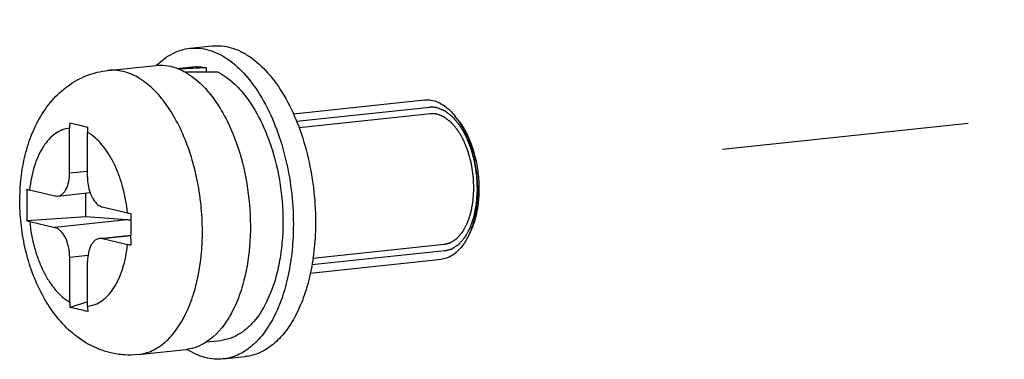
# Model space of a CAD drawing. Header units: millimetres. Extents: x 0 to 2731, y -3524 to -2222.
# Tile 186 of 221: x 1887.95 to 1906.38, y -2524.45 to -2518.09. Entities that reach past the tile are written whole.
import ezdxf

# ---------------------------------------------------------------- set-up
doc = ezdxf.new("R2010")
doc.units = ezdxf.units.MM
doc.header["$LTSCALE"] = 46.255
doc.linetypes.add('DASHED', pattern=[0.2, 0.1, -0.1])
doc.layers.add('00_COMPONENTS', color=7, linetype='CONTINUOUS')
doc.layers.add('50_ALL_DETAILS', color=7, linetype='CONTINUOUS')

msp = doc.modelspace()

# ---------------------------------------------------------------- linework, layer by layer
at = {"layer": '00_COMPONENTS', "color": 7}
for p, q in [((1891.133, -2518.623), (1891.548, -2518.579)), ((1889.596, -2519.037), (1890.494, -2518.942)), ((1890.899, -2519), (1891.17, -2518.971)), ((1891.439, -2518.988), (1891.439, -2519.069)), ((1893.069, -2519.85), (1895.523, -2519.589)), ((1896.154, -2519.968), (1896.099, -2519.898)), ((1888.88, -2520.957), (1888.879, -2520.119)), ((1888.883, -2520.019), (1889.048, -2520.058)), ((1889.048, -2520.058), (1889.217, -2520.097)), ((1889.214, -2521.035), (1889.213, -2520.198)), ((1888.131, -2521.275), (1888.603, -2521.385)), ((1888.655, -2521.389), (1889.262, -2521.324)), ((1889.182, -2521.776), (1889.182, -2521.333)), ((1889.492, -2521.594), (1889.964, -2521.704)), ((1889.182, -2521.776), (1888.08, -2521.854)), ((1889.949, -2521.835), (1889.182, -2521.776)), ((1888.132, -2521.867), (1888.603, -2521.978)), ((1889.44, -2522.183), (1890.023, -2522.121)), ((1896.378, -2522.068), (1896.338, -2522.149)), ((1889.493, -2522.186), (1889.964, -2522.297)), ((1888.883, -2523.374), (1888.882, -2522.537)), ((1889.216, -2523.452), (1889.215, -2522.615)), ((1893.386, -2522.833), (1895.84, -2522.572)), ((1889.216, -2523.37), (1888.887, -2523.474)), ((1891.443, -2524.121), (1891.714, -2524.092)), ((1890.162, -2524.357), (1891.06, -2524.262)), ((1891.751, -2524.44), (1892.167, -2524.396))]:
    msp.add_line(p, q, dxfattribs=at)
at = {"layer": '00_COMPONENTS', "color": 4}
for p, q in [((1895.622, -2519.729), (1893.13, -2519.994)), ((1895.634, -2519.849), (1893.175, -2520.111)), ((1888.88, -2520.957), (1889.214, -2520.921)), ((1889.949, -2521.835), (1888.603, -2521.978)), ((1889.493, -2522.186), (1890.023, -2522.13)), ((1895.894, -2522.294), (1893.436, -2522.556)), ((1889.223, -2522.5), (1888.882, -2522.537)), ((1895.907, -2522.414), (1893.416, -2522.679))]:
    msp.add_line(p, q, dxfattribs=at)
at = {"layer": '00_COMPONENTS', "color": 7}
for centre, radius, start, end in [((1890.579, -2519.743), 0.806, 94.6824, 96.0705), ((1890.102, -2520.118), 1.223, 175.3432, 180.0511), ((1890.436, -2520.197), 1.223, 175.3432, 180.0511), ((1915.447, -2521.983), 25.424, 179.401, 180.311), ((1911.385, -2522.032), 21.363, 180.2384, 180.7445), ((1895.029, -2521.512), 1.456, 337.5819, 337.8692), ((1890.074, -2523.373), 1.192, 180.045, 184.8355), ((1890.408, -2523.451), 1.192, 180.045, 184.8355), ((1890.974, -2523.461), 0.806, 276.0706, 277.3964), ((1891.85, -2523.064), 1.423, 237.1594, 237.3895)]:
    msp.add_arc(centre, radius, start, end, dxfattribs=at)
for centre, major_axis, ratio, start_param, end_param in [((1891.442, -2521.531), (7.139, 0.309), 0.355602, 1.555747, 1.626502), ((1890.555, -2521.626), (7.139, 0.309), 0.355602, 1.399775, 1.486305), ((1889.949, -2522.329), (0.456, -0.27), 0.911488, 1.922043, 2.066299)]:
    msp.add_ellipse(centre, major_axis=major_axis, ratio=ratio, start_param=start_param, end_param=end_param, dxfattribs=at)
for points, knots in [([(1890.513, -2518.94), (1890.6, -2518.853), (1890.746, -2518.741), (1890.965, -2518.651), (1891.077, -2518.629), (1891.133, -2518.623)], [0, 0, 0, 0, 0.520595, 0.763195, 1, 1, 1, 1]), ([(1891.133, -2518.623), (1891.191, -2518.616), (1891.312, -2518.616), (1891.493, -2518.651), (1891.673, -2518.722), (1891.916, -2518.866), (1892.203, -2519.135), (1892.498, -2519.557), (1892.742, -2520.07), (1892.926, -2520.651), (1893.041, -2521.272), (1893.068, -2521.699), (1893.068, -2521.913)], [0, 0, 0, 0, 0.042364, 0.085883, 0.131569, 0.180207, 0.287977, 0.410865, 0.54738, 0.694164, 0.846719, 1, 1, 1, 1]), ([(1891.548, -2518.579), (1891.607, -2518.572), (1891.728, -2518.572), (1891.909, -2518.607), (1892.088, -2518.678), (1892.331, -2518.822), (1892.619, -2519.091), (1892.914, -2519.512), (1893.158, -2520.025), (1893.342, -2520.606), (1893.456, -2521.228), (1893.483, -2521.655), (1893.483, -2521.869)], [0, 0, 0, 0, 0.042364, 0.085883, 0.131569, 0.180207, 0.287977, 0.410865, 0.54738, 0.694164, 0.846719, 1, 1, 1, 1]), ([(1890.513, -2518.94), (1890.535, -2518.938), (1890.622, -2518.935), (1890.71, -2518.945), (1890.774, -2518.96)], [0, 0, 0, 0, 0.247196, 1, 1, 1, 1]), ([(1890.774, -2518.96), (1890.785, -2518.963), (1890.827, -2518.974), (1890.868, -2518.987), (1890.899, -2518.999)], [0, 0, 0, 0, 0.246421, 1, 1, 1, 1]), ([(1890.899, -2518.999), (1890.911, -2519.004), (1890.962, -2519.025), (1891.012, -2519.049), (1891.048, -2519.07)], [0, 0, 0, 0, 0.244825, 1, 1, 1, 1]), ([(1891.17, -2518.971), (1891.214, -2518.966), (1891.305, -2518.964), (1891.395, -2518.978), (1891.439, -2518.988)], [0, 0, 0, 0, 0.495077, 1, 1, 1, 1]), ([(1889.652, -2524.325), (1889.521, -2524.294), (1889.266, -2524.198), (1888.928, -2523.969), (1888.641, -2523.673), (1888.404, -2523.325), (1888.216, -2522.935), (1888.075, -2522.513), (1887.983, -2522.069), (1887.942, -2521.615), (1887.952, -2521.163), (1888.014, -2520.726), (1888.112, -2520.378), (1888.219, -2520.118), (1888.344, -2519.874), (1888.539, -2519.594), (1888.837, -2519.316), (1889.195, -2519.117), (1889.462, -2519.052), (1889.596, -2519.037)], [0, 0, 0, 0, 0.059599, 0.11915, 0.179293, 0.240908, 0.304557, 0.370214, 0.437273, 0.504742, 0.571519, 0.636689, 0.699782, 0.730593, 0.760987, 0.82088, 0.88038, 0.940067, 1, 1, 1, 1]), ([(1891.048, -2519.07), (1891.208, -2519.161), (1891.429, -2519.361), (1891.667, -2519.687), (1891.776, -2519.879), (1891.827, -2519.981)], [0, 0, 0, 0, 0.455547, 0.717299, 1, 1, 1, 1]), ([(1891.662, -2519.071), (1891.817, -2519.151), (1892.033, -2519.335), (1892.268, -2519.64), (1892.375, -2519.821), (1892.425, -2519.918)], [0, 0, 0, 0, 0.454531, 0.716393, 1, 1, 1, 1]), ([(1895.523, -2519.589), (1895.536, -2519.588), (1895.588, -2519.584), (1895.641, -2519.59), (1895.68, -2519.599)], [0, 0, 0, 0, 0.247354, 1, 1, 1, 1]), ([(1895.68, -2519.599), (1895.717, -2519.608), (1895.794, -2519.635), (1895.902, -2519.7), (1896.006, -2519.789), (1896.069, -2519.86), (1896.099, -2519.898)], [0, 0, 0, 0, 0.221413, 0.459856, 0.718835, 1, 1, 1, 1]), ([(1892.425, -2519.918), (1892.481, -2520.025), (1892.583, -2520.25), (1892.746, -2520.734), (1892.869, -2521.38), (1892.884, -2522.037), (1892.826, -2522.544), (1892.775, -2522.786), (1892.743, -2522.902)], [0, 0, 0, 0, 0.117775, 0.24169, 0.5, 0.75831, 0.882225, 1, 1, 1, 1]), ([(1896.099, -2519.898), (1896.104, -2519.904), (1896.122, -2519.927), (1896.139, -2519.951), (1896.152, -2519.97)], [0, 0, 0, 0, 0.246123, 1, 1, 1, 1]), ([(1891.827, -2519.981), (1891.937, -2520.202), (1892.115, -2520.683), (1892.257, -2521.445), (1892.278, -2522.219), (1892.205, -2522.727), (1892.144, -2522.966)], [0, 0, 0, 0, 0.242241, 0.5, 0.757759, 1, 1, 1, 1]), ([(1896.152, -2519.97), (1896.198, -2520.037), (1896.284, -2520.187), (1896.384, -2520.434), (1896.459, -2520.704), (1896.504, -2520.988), (1896.52, -2521.276), (1896.505, -2521.556), (1896.46, -2521.819), (1896.409, -2521.984), (1896.378, -2522.061)], [0, 0, 0, 0, 0.113607, 0.236606, 0.366336, 0.499593, 0.632906, 0.762801, 0.88606, 1, 1, 1, 1]), ([(1896.154, -2519.968), (1896.205, -2520.032), (1896.298, -2520.178), (1896.406, -2520.424), (1896.486, -2520.699), (1896.534, -2520.99), (1896.548, -2521.284), (1896.528, -2521.57), (1896.474, -2521.833), (1896.414, -2521.995), (1896.378, -2522.068)], [0, 0, 0, 0, 0.111528, 0.234201, 0.364978, 0.5, 0.635023, 0.7658, 0.888472, 1, 1, 1, 1]), ([(1888.655, -2521.389), (1888.671, -2521.387), (1888.703, -2521.378), (1888.747, -2521.35), (1888.786, -2521.309), (1888.833, -2521.234), (1888.871, -2521.114), (1888.88, -2521.011), (1888.88, -2520.957)], [0, 0, 0, 0, 0.090832, 0.187472, 0.29424, 0.413318, 0.687749, 1, 1, 1, 1]), ([(1889.214, -2521.035), (1889.214, -2521.085), (1889.222, -2521.183), (1889.246, -2521.278), (1889.262, -2521.324)], [0, 0, 0, 0, 0.505754, 1, 1, 1, 1]), ([(1888.079, -2521.261), (1888.078, -2521.36), (1888.077, -2521.557), (1888.078, -2521.755), (1888.08, -2521.854)], [0, 0, 0, 0, 0.500239, 1, 1, 1, 1]), ([(1888.079, -2521.261), (1888.083, -2521.262), (1888.101, -2521.267), (1888.118, -2521.272), (1888.131, -2521.275)], [0, 0, 0, 0, 0.235917, 1, 1, 1, 1]), ([(1888.603, -2521.385), (1888.607, -2521.386), (1888.624, -2521.39), (1888.642, -2521.39), (1888.655, -2521.389)], [0, 0, 0, 0, 0.2545, 1, 1, 1, 1]), ([(1889.262, -2521.324), (1889.274, -2521.359), (1889.302, -2521.423), (1889.357, -2521.505), (1889.419, -2521.565), (1889.468, -2521.588), (1889.492, -2521.594)], [0, 0, 0, 0, 0.299398, 0.567591, 0.799959, 1, 1, 1, 1]), ([(1889.964, -2521.704), (1889.968, -2521.706), (1889.988, -2521.71), (1890.009, -2521.714), (1890.024, -2521.717)], [0, 0, 0, 0, 0.238349, 1, 1, 1, 1]), ([(1888.132, -2521.867), (1888.127, -2521.866), (1888.11, -2521.862), (1888.093, -2521.857), (1888.08, -2521.854)], [0, 0, 0, 0, 0.263987, 1, 1, 1, 1]), ([(1893.068, -2521.913), (1893.068, -2522.076), (1893.053, -2522.397), (1892.983, -2522.86), (1892.869, -2523.284), (1892.712, -2523.658), (1892.518, -2523.971), (1892.29, -2524.214), (1892.071, -2524.353), (1891.889, -2524.418), (1891.797, -2524.435), (1891.751, -2524.44)], [0, 0, 0, 0, 0.15955, 0.31225, 0.455402, 0.586961, 0.705884, 0.812513, 0.909035, 0.9549, 1, 1, 1, 1]), ([(1893.483, -2521.869), (1893.484, -2522.032), (1893.469, -2522.353), (1893.399, -2522.816), (1893.284, -2523.24), (1893.128, -2523.614), (1892.933, -2523.927), (1892.705, -2524.17), (1892.487, -2524.309), (1892.305, -2524.374), (1892.213, -2524.391), (1892.167, -2524.396)], [0, 0, 0, 0, 0.15955, 0.31225, 0.455402, 0.586961, 0.705884, 0.812513, 0.909035, 0.9549, 1, 1, 1, 1]), ([(1888.882, -2522.537), (1888.882, -2522.472), (1888.868, -2522.345), (1888.819, -2522.197), (1888.761, -2522.098), (1888.714, -2522.041), (1888.661, -2521.999), (1888.622, -2521.982), (1888.603, -2521.978)], [0, 0, 0, 0, 0.294945, 0.573854, 0.699077, 0.811711, 0.91141, 1, 1, 1, 1]), ([(1896.375, -2522.067), (1896.372, -2522.074), (1896.361, -2522.102), (1896.348, -2522.129), (1896.338, -2522.149)], [0, 0, 0, 0, 0.253896, 1, 1, 1, 1]), ([(1889.44, -2522.183), (1889.425, -2522.185), (1889.392, -2522.194), (1889.348, -2522.222), (1889.309, -2522.263), (1889.263, -2522.338), (1889.225, -2522.457), (1889.215, -2522.56), (1889.215, -2522.615)], [0, 0, 0, 0, 0.090832, 0.187472, 0.29424, 0.413318, 0.687749, 1, 1, 1, 1]), ([(1889.493, -2522.186), (1889.488, -2522.185), (1889.471, -2522.182), (1889.453, -2522.182), (1889.44, -2522.183)], [0, 0, 0, 0, 0.2545, 1, 1, 1, 1]), ([(1890.025, -2522.31), (1890.019, -2522.309), (1889.999, -2522.305), (1889.979, -2522.3), (1889.964, -2522.297)], [0, 0, 0, 0, 0.261549, 1, 1, 1, 1]), ([(1896.338, -2522.149), (1896.309, -2522.208), (1896.246, -2522.316), (1896.126, -2522.448), (1895.99, -2522.539), (1895.889, -2522.567), (1895.84, -2522.572)], [0, 0, 0, 0, 0.289826, 0.548722, 0.781857, 1, 1, 1, 1]), ([(1892.144, -2522.966), (1892.111, -2523.094), (1892.052, -2523.28), (1891.948, -2523.513), (1891.793, -2523.798), (1891.615, -2524.009), (1891.443, -2524.121)], [0, 0, 0, 0, 0.289402, 0.424751, 0.55343, 1, 1, 1, 1]), ([(1892.743, -2522.902), (1892.698, -2523.063), (1892.59, -2523.361), (1892.387, -2523.686), (1892.193, -2523.881), (1892.042, -2523.988), (1891.882, -2524.061), (1891.77, -2524.086), (1891.714, -2524.092)], [0, 0, 0, 0, 0.3024, 0.566338, 0.684481, 0.794666, 0.898925, 1, 1, 1, 1]), ([(1889.052, -2523.513), (1889.038, -2523.51), (1888.983, -2523.497), (1888.928, -2523.484), (1888.887, -2523.474)], [0, 0, 0, 0, 0.251904, 1, 1, 1, 1]), ([(1889.22, -2523.552), (1889.206, -2523.549), (1889.15, -2523.536), (1889.094, -2523.523), (1889.052, -2523.513)], [0, 0, 0, 0, 0.2521, 1, 1, 1, 1]), ([(1891.443, -2524.121), (1891.387, -2524.158), (1891.27, -2524.219), (1891.142, -2524.252), (1891.078, -2524.26)], [0, 0, 0, 0, 0.510093, 1, 1, 1, 1]), ([(1890.162, -2524.357), (1890.077, -2524.367), (1889.905, -2524.37), (1889.735, -2524.345), (1889.652, -2524.325)], [0, 0, 0, 0, 0.500523, 1, 1, 1, 1]), ([(1891.751, -2524.44), (1891.696, -2524.446), (1891.583, -2524.447), (1891.351, -2524.406), (1891.186, -2524.328), (1891.083, -2524.262)], [0, 0, 0, 0, 0.236945, 0.479622, 1, 1, 1, 1])]:
    msp.add_open_spline(points, degree=3, knots=knots, dxfattribs=at)
at = {"layer": '00_COMPONENTS', "color": 4}
for points, knots in [([(1889.876, -2519.056), (1889.83, -2519.045), (1889.737, -2519.031), (1889.642, -2519.033), (1889.596, -2519.037)], [0, 0, 0, 0, 0.504934, 1, 1, 1, 1]), ([(1890.162, -2524.357), (1890.207, -2524.353), (1890.297, -2524.335), (1890.475, -2524.269), (1890.687, -2524.125), (1890.904, -2523.874), (1891.086, -2523.553), (1891.226, -2523.171), (1891.321, -2522.741), (1891.369, -2522.276), (1891.367, -2521.792), (1891.316, -2521.305), (1891.217, -2520.831), (1891.074, -2520.386), (1890.891, -2519.984), (1890.675, -2519.638), (1890.431, -2519.36), (1890.166, -2519.159), (1889.972, -2519.078), (1889.876, -2519.056)], [0, 0, 0, 0, 0.021347, 0.043106, 0.089189, 0.140588, 0.198304, 0.26232, 0.331888, 0.405754, 0.482334, 0.559857, 0.636487, 0.710451, 0.780156, 0.844337, 0.90223, 0.953794, 1, 1, 1, 1]), ([(1895.763, -2519.739), (1895.76, -2519.738), (1895.753, -2519.737), (1895.745, -2519.735), (1895.739, -2519.734), (1895.736, -2519.733), (1895.731, -2519.732), (1895.724, -2519.731), (1895.716, -2519.73), (1895.712, -2519.73), (1895.708, -2519.729), (1895.703, -2519.729), (1895.696, -2519.728), (1895.69, -2519.728), (1895.685, -2519.727), (1895.68, -2519.727), (1895.673, -2519.727), (1895.667, -2519.727), (1895.661, -2519.727), (1895.658, -2519.727), (1895.653, -2519.727), (1895.646, -2519.728), (1895.638, -2519.728), (1895.634, -2519.728), (1895.63, -2519.728), (1895.625, -2519.729), (1895.617, -2519.73), (1895.61, -2519.731), (1895.607, -2519.731)], [0, 0, 0, 0, 0.0625, 0.125, 0.15625, 0.171875, 0.1875, 0.25, 0.3125, 0.328125, 0.34375, 0.375, 0.4375, 0.46875, 0.5, 0.53125, 0.5625, 0.625, 0.65625, 0.671875, 0.6875, 0.75, 0.8125, 0.828125, 0.84375, 0.875, 0.9375, 1, 1, 1, 1]), ([(1895.891, -2522.415), (1895.902, -2522.413), (1895.919, -2522.409), (1895.941, -2522.403), (1895.957, -2522.399), (1895.974, -2522.395), (1895.988, -2522.392), (1895.999, -2522.389), (1896.007, -2522.387), (1896.014, -2522.385), (1896.019, -2522.384), (1896.023, -2522.383), (1896.025, -2522.382), (1896.028, -2522.382), (1896.029, -2522.381), (1896.031, -2522.381), (1896.031, -2522.381), (1896.032, -2522.38), (1896.033, -2522.38), (1896.034, -2522.379), (1896.036, -2522.378), (1896.039, -2522.376), (1896.043, -2522.373), (1896.049, -2522.37), (1896.055, -2522.366), (1896.063, -2522.36), (1896.073, -2522.354), (1896.086, -2522.345), (1896.102, -2522.335), (1896.115, -2522.326), (1896.125, -2522.32), (1896.133, -2522.315), (1896.141, -2522.31), (1896.148, -2522.305), (1896.153, -2522.302), (1896.157, -2522.299), (1896.16, -2522.297), (1896.162, -2522.296), (1896.164, -2522.295), (1896.165, -2522.294), (1896.165, -2522.294), (1896.166, -2522.293), (1896.166, -2522.292), (1896.167, -2522.292), (1896.169, -2522.29), (1896.173, -2522.285), (1896.178, -2522.279), (1896.185, -2522.271), (1896.194, -2522.26), (1896.206, -2522.247), (1896.22, -2522.231), (1896.233, -2522.215), (1896.247, -2522.2), (1896.259, -2522.186), (1896.267, -2522.177), (1896.271, -2522.172), (1896.275, -2522.168), (1896.278, -2522.165), (1896.28, -2522.162), (1896.282, -2522.16), (1896.283, -2522.158), (1896.284, -2522.157), (1896.285, -2522.155), (1896.286, -2522.153), (1896.289, -2522.148), (1896.293, -2522.14), (1896.299, -2522.129), (1896.305, -2522.119), (1896.312, -2522.105), (1896.322, -2522.088), (1896.333, -2522.067), (1896.344, -2522.046), (1896.354, -2522.028), (1896.361, -2522.015), (1896.366, -2522.006), (1896.37, -2521.999), (1896.373, -2521.994), (1896.375, -2521.989), (1896.377, -2521.986), (1896.378, -2521.984), (1896.379, -2521.982), (1896.38, -2521.981), (1896.38, -2521.979), (1896.381, -2521.977), (1896.382, -2521.975), (1896.383, -2521.97), (1896.385, -2521.965), (1896.388, -2521.957), (1896.391, -2521.947), (1896.397, -2521.931), (1896.404, -2521.91), (1896.412, -2521.885), (1896.421, -2521.861), (1896.429, -2521.836), (1896.436, -2521.816), (1896.441, -2521.801), (1896.444, -2521.793), (1896.446, -2521.787), (1896.448, -2521.781), (1896.45, -2521.776), (1896.451, -2521.773), (1896.451, -2521.772), (1896.452, -2521.771), (1896.452, -2521.77), (1896.452, -2521.768), (1896.453, -2521.765), (1896.454, -2521.76), (1896.455, -2521.754), (1896.457, -2521.745), (1896.459, -2521.733), (1896.462, -2521.719), (1896.465, -2521.7), (1896.47, -2521.677), (1896.475, -2521.648), (1896.48, -2521.62), (1896.485, -2521.597), (1896.488, -2521.578), (1896.491, -2521.564), (1896.493, -2521.552), (1896.495, -2521.543), (1896.497, -2521.535), (1896.498, -2521.53), (1896.498, -2521.525), (1896.498, -2521.52), (1896.499, -2521.513), (1896.499, -2521.503), (1896.5, -2521.49), (1896.502, -2521.47), (1896.503, -2521.445), (1896.505, -2521.415), (1896.507, -2521.384), (1896.509, -2521.354), (1896.511, -2521.329), (1896.512, -2521.308), (1896.513, -2521.296), (1896.514, -2521.286), (1896.514, -2521.279), (1896.515, -2521.274), (1896.515, -2521.271), (1896.515, -2521.268), (1896.515, -2521.266), (1896.514, -2521.261), (1896.514, -2521.255), (1896.514, -2521.244), (1896.513, -2521.231), (1896.512, -2521.216), (1896.511, -2521.195), (1896.51, -2521.169), (1896.509, -2521.138), (1896.507, -2521.106), (1896.506, -2521.08), (1896.505, -2521.059), (1896.504, -2521.044), (1896.504, -2521.031), (1896.503, -2521.02), (1896.503, -2521.014), (1896.503, -2521.009), (1896.502, -2521.007), (1896.502, -2521.004), (1896.502, -2521.001), (1896.501, -2520.996), (1896.5, -2520.989), (1896.498, -2520.979), (1896.496, -2520.966), (1896.493, -2520.945), (1896.489, -2520.92), (1896.484, -2520.889), (1896.479, -2520.858), (1896.474, -2520.827), (1896.469, -2520.796), (1896.466, -2520.773), (1896.463, -2520.757), (1896.462, -2520.751), (1896.462, -2520.745), (1896.461, -2520.74), (1896.459, -2520.734), (1896.457, -2520.727), (1896.454, -2520.717), (1896.451, -2520.705), (1896.447, -2520.691), (1896.442, -2520.672), (1896.435, -2520.647), (1896.427, -2520.619), (1896.419, -2520.59), (1896.413, -2520.566), (1896.408, -2520.546), (1896.404, -2520.532), (1896.4, -2520.52), (1896.398, -2520.51), (1896.396, -2520.504), (1896.395, -2520.499), (1896.394, -2520.496), (1896.393, -2520.494), (1896.392, -2520.492), (1896.391, -2520.488), (1896.389, -2520.482), (1896.385, -2520.473), (1896.38, -2520.462), (1896.373, -2520.444), (1896.364, -2520.422), (1896.353, -2520.395), (1896.342, -2520.368), (1896.331, -2520.341), (1896.322, -2520.319), (1896.315, -2520.301), (1896.31, -2520.29), (1896.306, -2520.281), (1896.304, -2520.276), (1896.302, -2520.271), (1896.301, -2520.268), (1896.3, -2520.266), (1896.3, -2520.264), (1896.299, -2520.263), (1896.298, -2520.261), (1896.296, -2520.259), (1896.294, -2520.255), (1896.291, -2520.25), (1896.288, -2520.244), (1896.283, -2520.237), (1896.278, -2520.227), (1896.269, -2520.212), (1896.258, -2520.192), (1896.244, -2520.169), (1896.231, -2520.146), (1896.22, -2520.127), (1896.211, -2520.112), (1896.204, -2520.1), (1896.197, -2520.089), (1896.192, -2520.08), (1896.189, -2520.074), (1896.187, -2520.072), (1896.186, -2520.07), (1896.185, -2520.068), (1896.184, -2520.066), (1896.182, -2520.064), (1896.179, -2520.061), (1896.176, -2520.057), (1896.172, -2520.052), (1896.167, -2520.046), (1896.158, -2520.035), (1896.145, -2520.02), (1896.13, -2520.002), (1896.114, -2519.983), (1896.099, -2519.965), (1896.086, -2519.95), (1896.076, -2519.937), (1896.068, -2519.928), (1896.062, -2519.92), (1896.057, -2519.915), (1896.055, -2519.913), (1896.054, -2519.911), (1896.054, -2519.911), (1896.053, -2519.91), (1896.052, -2519.91), (1896.051, -2519.908), (1896.048, -2519.906), (1896.045, -2519.904), (1896.04, -2519.9), (1896.035, -2519.896), (1896.028, -2519.89), (1896.019, -2519.884), (1896.011, -2519.877), (1896, -2519.869), (1895.986, -2519.858), (1895.969, -2519.845), (1895.955, -2519.834), (1895.944, -2519.825), (1895.936, -2519.819), (1895.929, -2519.813), (1895.923, -2519.809), (1895.919, -2519.806), (1895.916, -2519.803), (1895.913, -2519.801), (1895.912, -2519.8), (1895.911, -2519.8), (1895.911, -2519.799), (1895.91, -2519.799), (1895.908, -2519.798), (1895.907, -2519.798), (1895.904, -2519.797), (1895.901, -2519.796), (1895.898, -2519.794), (1895.892, -2519.792), (1895.885, -2519.789), (1895.876, -2519.785), (1895.865, -2519.78), (1895.85, -2519.774), (1895.833, -2519.767), (1895.815, -2519.76), (1895.792, -2519.75), (1895.775, -2519.743), (1895.763, -2519.739)], [0, 0, 0, 0, 0.015625, 0.023438, 0.03125, 0.039062, 0.046875, 0.050781, 0.054688, 0.058594, 0.060547, 0.0625, 0.063477, 0.064453, 0.06543, 0.065918, 0.066406, 0.06665, 0.066895, 0.067383, 0.068359, 0.070312, 0.072266, 0.074219, 0.078125, 0.082031, 0.085938, 0.09375, 0.101562, 0.109375, 0.113281, 0.117188, 0.121094, 0.125, 0.126953, 0.128906, 0.130859, 0.131836, 0.132812, 0.133057, 0.133301, 0.133545, 0.133789, 0.134277, 0.134766, 0.136719, 0.140625, 0.144531, 0.148438, 0.15625, 0.164062, 0.171875, 0.179688, 0.1875, 0.191406, 0.193359, 0.195312, 0.197266, 0.198242, 0.199219, 0.200195, 0.200684, 0.201172, 0.202148, 0.203125, 0.207031, 0.210938, 0.214844, 0.21875, 0.226562, 0.234375, 0.242188, 0.25, 0.253906, 0.257812, 0.259766, 0.261719, 0.263672, 0.264648, 0.265625, 0.266113, 0.266602, 0.26709, 0.267578, 0.268555, 0.269531, 0.271484, 0.273438, 0.277344, 0.28125, 0.289062, 0.296875, 0.304688, 0.3125, 0.320312, 0.324219, 0.326172, 0.328125, 0.330078, 0.332031, 0.33252, 0.333008, 0.333252, 0.333496, 0.333984, 0.334961, 0.335938, 0.337891, 0.339844, 0.34375, 0.347656, 0.351562, 0.359375, 0.367188, 0.375, 0.382812, 0.386719, 0.390625, 0.394531, 0.396484, 0.398438, 0.400391, 0.401367, 0.402344, 0.404297, 0.40625, 0.410156, 0.414062, 0.421875, 0.429688, 0.4375, 0.445312, 0.453125, 0.457031, 0.460938, 0.462891, 0.464844, 0.46582, 0.466797, 0.467285, 0.467773, 0.46875, 0.470703, 0.472656, 0.476562, 0.480469, 0.484375, 0.492188, 0.5, 0.507812, 0.515625, 0.519531, 0.523438, 0.527344, 0.529297, 0.53125, 0.532227, 0.532715, 0.533203, 0.53418, 0.535156, 0.537109, 0.539062, 0.542969, 0.546875, 0.554688, 0.5625, 0.570312, 0.578125, 0.585938, 0.59375, 0.595703, 0.597656, 0.598633, 0.599609, 0.601562, 0.603516, 0.605469, 0.609375, 0.613281, 0.617188, 0.625, 0.632812, 0.640625, 0.648438, 0.652344, 0.65625, 0.660156, 0.662109, 0.664062, 0.665039, 0.666016, 0.666504, 0.666992, 0.667969, 0.669922, 0.671875, 0.675781, 0.679688, 0.6875, 0.695312, 0.703125, 0.710938, 0.71875, 0.722656, 0.726562, 0.728516, 0.730469, 0.731445, 0.732422, 0.73291, 0.733398, 0.733887, 0.734375, 0.735352, 0.736328, 0.738281, 0.740234, 0.742188, 0.746094, 0.75, 0.757812, 0.765625, 0.773438, 0.78125, 0.785156, 0.789062, 0.792969, 0.796875, 0.797852, 0.798828, 0.799316, 0.799805, 0.800781, 0.801758, 0.802734, 0.804688, 0.806641, 0.808594, 0.8125, 0.820312, 0.828125, 0.835938, 0.84375, 0.851562, 0.855469, 0.859375, 0.863281, 0.865234, 0.866211, 0.866455, 0.866699, 0.866943, 0.867188, 0.868164, 0.869141, 0.871094, 0.873047, 0.875, 0.878906, 0.882812, 0.886719, 0.890625, 0.898438, 0.90625, 0.914062, 0.917969, 0.921875, 0.925781, 0.927734, 0.929688, 0.931641, 0.932617, 0.933105, 0.93335, 0.933594, 0.934082, 0.93457, 0.935547, 0.936523, 0.9375, 0.939453, 0.941406, 0.945312, 0.949219, 0.953125, 0.960938, 0.96875, 0.976562, 0.984375, 1, 1, 1, 1]), ([(1895.763, -2519.858), (1895.76, -2519.857), (1895.754, -2519.856), (1895.747, -2519.854), (1895.742, -2519.853), (1895.739, -2519.853), (1895.734, -2519.852), (1895.727, -2519.851), (1895.721, -2519.85), (1895.716, -2519.849), (1895.713, -2519.849), (1895.708, -2519.849), (1895.702, -2519.848), (1895.696, -2519.848), (1895.692, -2519.847), (1895.687, -2519.847), (1895.681, -2519.847), (1895.676, -2519.847), (1895.67, -2519.847), (1895.667, -2519.847), (1895.663, -2519.847), (1895.656, -2519.848), (1895.65, -2519.848), (1895.645, -2519.848), (1895.642, -2519.848), (1895.637, -2519.849), (1895.63, -2519.85), (1895.624, -2519.85), (1895.621, -2519.851)], [0, 0, 0, 0, 0.0625, 0.125, 0.15625, 0.171875, 0.1875, 0.25, 0.3125, 0.328125, 0.34375, 0.375, 0.4375, 0.46875, 0.5, 0.53125, 0.5625, 0.625, 0.65625, 0.671875, 0.6875, 0.75, 0.8125, 0.828125, 0.84375, 0.875, 0.9375, 1, 1, 1, 1]), ([(1895.88, -2522.296), (1895.89, -2522.293), (1895.905, -2522.289), (1895.925, -2522.284), (1895.94, -2522.281), (1895.955, -2522.277), (1895.968, -2522.274), (1895.978, -2522.271), (1895.985, -2522.269), (1895.991, -2522.268), (1895.996, -2522.267), (1896, -2522.266), (1896.003, -2522.265), (1896.006, -2522.264), (1896.007, -2522.264), (1896.008, -2522.264), (1896.008, -2522.264), (1896.009, -2522.263), (1896.01, -2522.263), (1896.012, -2522.261), (1896.015, -2522.259), (1896.018, -2522.257), (1896.023, -2522.254), (1896.029, -2522.25), (1896.036, -2522.245), (1896.046, -2522.239), (1896.058, -2522.231), (1896.072, -2522.222), (1896.084, -2522.214), (1896.093, -2522.208), (1896.1, -2522.204), (1896.107, -2522.199), (1896.113, -2522.195), (1896.118, -2522.192), (1896.122, -2522.19), (1896.125, -2522.188), (1896.127, -2522.186), (1896.128, -2522.185), (1896.129, -2522.185), (1896.13, -2522.185), (1896.13, -2522.184), (1896.131, -2522.183), (1896.133, -2522.181), (1896.136, -2522.177), (1896.141, -2522.171), (1896.148, -2522.164), (1896.156, -2522.154), (1896.166, -2522.142), (1896.179, -2522.128), (1896.192, -2522.113), (1896.204, -2522.099), (1896.215, -2522.087), (1896.222, -2522.079), (1896.226, -2522.074), (1896.229, -2522.07), (1896.232, -2522.067), (1896.234, -2522.065), (1896.235, -2522.063), (1896.237, -2522.061), (1896.238, -2522.06), (1896.238, -2522.058), (1896.24, -2522.056), (1896.242, -2522.052), (1896.246, -2522.044), (1896.251, -2522.035), (1896.256, -2522.025), (1896.263, -2522.013), (1896.272, -2521.997), (1896.282, -2521.978), (1896.293, -2521.959), (1896.301, -2521.943), (1896.308, -2521.93), (1896.312, -2521.923), (1896.316, -2521.916), (1896.318, -2521.911), (1896.321, -2521.907), (1896.322, -2521.904), (1896.323, -2521.902), (1896.324, -2521.901), (1896.325, -2521.9), (1896.325, -2521.898), (1896.326, -2521.896), (1896.327, -2521.894), (1896.329, -2521.888), (1896.332, -2521.88), (1896.335, -2521.869), (1896.341, -2521.854), (1896.347, -2521.835), (1896.355, -2521.813), (1896.362, -2521.79), (1896.37, -2521.768), (1896.376, -2521.749), (1896.381, -2521.736), (1896.383, -2521.729), (1896.385, -2521.723), (1896.387, -2521.718), (1896.389, -2521.713), (1896.389, -2521.711), (1896.39, -2521.709), (1896.39, -2521.708), (1896.391, -2521.706), (1896.391, -2521.703), (1896.392, -2521.699), (1896.393, -2521.693), (1896.395, -2521.685), (1896.397, -2521.674), (1896.399, -2521.661), (1896.403, -2521.644), (1896.407, -2521.623), (1896.412, -2521.597), (1896.416, -2521.571), (1896.421, -2521.55), (1896.424, -2521.533), (1896.426, -2521.52), (1896.428, -2521.509), (1896.43, -2521.501), (1896.431, -2521.494), (1896.432, -2521.489), (1896.433, -2521.484), (1896.433, -2521.48), (1896.433, -2521.474), (1896.434, -2521.46), (1896.436, -2521.439), (1896.437, -2521.412), (1896.439, -2521.384), (1896.441, -2521.356), (1896.443, -2521.329), (1896.444, -2521.306), (1896.446, -2521.287), (1896.446, -2521.276), (1896.447, -2521.267), (1896.447, -2521.261), (1896.448, -2521.256), (1896.448, -2521.253), (1896.448, -2521.251), (1896.448, -2521.249), (1896.447, -2521.244), (1896.447, -2521.238), (1896.447, -2521.229), (1896.446, -2521.217), (1896.445, -2521.203), (1896.445, -2521.184), (1896.443, -2521.16), (1896.442, -2521.132), (1896.441, -2521.103), (1896.44, -2521.079), (1896.439, -2521.06), (1896.438, -2521.046), (1896.438, -2521.034), (1896.437, -2521.025), (1896.437, -2521.019), (1896.437, -2521.015), (1896.437, -2521.012), (1896.436, -2521.01), (1896.436, -2521.007), (1896.435, -2521.002), (1896.434, -2520.997), (1896.433, -2520.987), (1896.431, -2520.975), (1896.428, -2520.957), (1896.424, -2520.933), (1896.42, -2520.905), (1896.415, -2520.877), (1896.411, -2520.849), (1896.407, -2520.82), (1896.403, -2520.799), (1896.401, -2520.785), (1896.4, -2520.779), (1896.399, -2520.775), (1896.399, -2520.77), (1896.397, -2520.764), (1896.395, -2520.758), (1896.393, -2520.749), (1896.39, -2520.738), (1896.386, -2520.725), (1896.381, -2520.707), (1896.375, -2520.685), (1896.368, -2520.659), (1896.361, -2520.633), (1896.355, -2520.611), (1896.35, -2520.593), (1896.347, -2520.58), (1896.344, -2520.569), (1896.341, -2520.56), (1896.34, -2520.555), (1896.338, -2520.55), (1896.338, -2520.548), (1896.337, -2520.545), (1896.336, -2520.543), (1896.335, -2520.54), (1896.333, -2520.535), (1896.329, -2520.527), (1896.325, -2520.516), (1896.319, -2520.5), (1896.31, -2520.48), (1896.3, -2520.455), (1896.29, -2520.431), (1896.28, -2520.407), (1896.272, -2520.386), (1896.266, -2520.37), (1896.261, -2520.358), (1896.257, -2520.349), (1896.254, -2520.343), (1896.253, -2520.34), (1896.252, -2520.338), (1896.252, -2520.336), (1896.251, -2520.335), (1896.25, -2520.333), (1896.249, -2520.331), (1896.247, -2520.328), (1896.244, -2520.323), (1896.241, -2520.318), (1896.237, -2520.311), (1896.232, -2520.302), (1896.224, -2520.288), (1896.214, -2520.271), (1896.201, -2520.25), (1896.189, -2520.229), (1896.179, -2520.211), (1896.171, -2520.197), (1896.165, -2520.187), (1896.159, -2520.176), (1896.154, -2520.169), (1896.151, -2520.163), (1896.15, -2520.161), (1896.149, -2520.159), (1896.148, -2520.158), (1896.146, -2520.156), (1896.144, -2520.154), (1896.142, -2520.151), (1896.139, -2520.148), (1896.136, -2520.143), (1896.131, -2520.138), (1896.123, -2520.128), (1896.111, -2520.114), (1896.097, -2520.097), (1896.083, -2520.08), (1896.069, -2520.064), (1896.058, -2520.05), (1896.048, -2520.039), (1896.041, -2520.03), (1896.035, -2520.023), (1896.031, -2520.018), (1896.029, -2520.016), (1896.028, -2520.014), (1896.027, -2520.014), (1896.025, -2520.012), (1896.023, -2520.01), (1896.02, -2520.008), (1896.016, -2520.005), (1896.011, -2520.001), (1896.004, -2519.996), (1895.997, -2519.99), (1895.989, -2519.984), (1895.979, -2519.976), (1895.966, -2519.966), (1895.951, -2519.954), (1895.938, -2519.944), (1895.928, -2519.937), (1895.921, -2519.931), (1895.914, -2519.926), (1895.909, -2519.922), (1895.905, -2519.919), (1895.902, -2519.916), (1895.9, -2519.914), (1895.898, -2519.913), (1895.897, -2519.913), (1895.895, -2519.912), (1895.893, -2519.911), (1895.89, -2519.91), (1895.886, -2519.908), (1895.881, -2519.906), (1895.874, -2519.903), (1895.866, -2519.9), (1895.856, -2519.896), (1895.842, -2519.89), (1895.827, -2519.884), (1895.811, -2519.877), (1895.79, -2519.868), (1895.774, -2519.862), (1895.763, -2519.858)], [0, 0, 0, 0, 0.015625, 0.023438, 0.03125, 0.039062, 0.046875, 0.050781, 0.054688, 0.058594, 0.060547, 0.0625, 0.064453, 0.06543, 0.065918, 0.066406, 0.06665, 0.066895, 0.067383, 0.068359, 0.070312, 0.072266, 0.074219, 0.078125, 0.082031, 0.085938, 0.09375, 0.101562, 0.109375, 0.113281, 0.117188, 0.121094, 0.125, 0.126953, 0.128906, 0.130859, 0.131836, 0.132812, 0.133057, 0.133301, 0.133545, 0.133789, 0.134766, 0.136719, 0.140625, 0.144531, 0.148438, 0.15625, 0.164062, 0.171875, 0.179688, 0.1875, 0.191406, 0.193359, 0.195312, 0.197266, 0.198242, 0.199219, 0.200195, 0.200684, 0.201172, 0.202148, 0.203125, 0.207031, 0.210938, 0.214844, 0.21875, 0.226562, 0.234375, 0.242188, 0.25, 0.253906, 0.257812, 0.259766, 0.261719, 0.263672, 0.264648, 0.265625, 0.266113, 0.266602, 0.26709, 0.267578, 0.268555, 0.269531, 0.273438, 0.277344, 0.28125, 0.289062, 0.296875, 0.304688, 0.3125, 0.320312, 0.324219, 0.326172, 0.328125, 0.330078, 0.332031, 0.33252, 0.333008, 0.333496, 0.333984, 0.334961, 0.335938, 0.337891, 0.339844, 0.34375, 0.347656, 0.351562, 0.359375, 0.367188, 0.375, 0.382812, 0.386719, 0.390625, 0.394531, 0.396484, 0.398438, 0.400391, 0.401367, 0.402344, 0.404297, 0.40625, 0.414062, 0.421875, 0.429688, 0.4375, 0.445312, 0.453125, 0.457031, 0.460938, 0.462891, 0.464844, 0.46582, 0.466797, 0.467285, 0.467773, 0.46875, 0.470703, 0.472656, 0.476562, 0.480469, 0.484375, 0.492188, 0.5, 0.507812, 0.515625, 0.519531, 0.523438, 0.527344, 0.529297, 0.53125, 0.532227, 0.532715, 0.533203, 0.53418, 0.535156, 0.537109, 0.539062, 0.542969, 0.546875, 0.554688, 0.5625, 0.570312, 0.578125, 0.585938, 0.59375, 0.595703, 0.597656, 0.598633, 0.599609, 0.601562, 0.603516, 0.605469, 0.609375, 0.613281, 0.617188, 0.625, 0.632812, 0.640625, 0.648438, 0.652344, 0.65625, 0.660156, 0.662109, 0.664062, 0.665039, 0.666016, 0.666504, 0.666992, 0.667969, 0.669922, 0.671875, 0.675781, 0.679688, 0.6875, 0.695312, 0.703125, 0.710938, 0.71875, 0.722656, 0.726562, 0.730469, 0.731445, 0.732422, 0.73291, 0.733398, 0.733887, 0.734375, 0.735352, 0.736328, 0.738281, 0.740234, 0.742188, 0.746094, 0.75, 0.757812, 0.765625, 0.773438, 0.78125, 0.785156, 0.789062, 0.792969, 0.796875, 0.797852, 0.798828, 0.799316, 0.799805, 0.800781, 0.801758, 0.802734, 0.804688, 0.806641, 0.808594, 0.8125, 0.820312, 0.828125, 0.835938, 0.84375, 0.851562, 0.855469, 0.859375, 0.863281, 0.865234, 0.866211, 0.866699, 0.867188, 0.868164, 0.869141, 0.871094, 0.873047, 0.875, 0.878906, 0.882812, 0.886719, 0.890625, 0.898438, 0.90625, 0.914062, 0.917969, 0.921875, 0.925781, 0.927734, 0.929688, 0.931641, 0.932617, 0.933594, 0.934082, 0.93457, 0.935547, 0.9375, 0.939453, 0.941406, 0.945312, 0.949219, 0.953125, 0.960938, 0.96875, 0.976562, 0.984375, 1, 1, 1, 1]), ([(1888.879, -2520.119), (1888.833, -2520.124), (1888.739, -2520.146), (1888.607, -2520.217), (1888.487, -2520.324), (1888.381, -2520.464), (1888.29, -2520.633), (1888.189, -2520.902), (1888.147, -2521.122), (1888.131, -2521.275)], [0, 0, 0, 0, 0.094515, 0.193504, 0.300791, 0.41874, 0.548299, 0.68926, 1, 1, 1, 1]), ([(1889.964, -2521.704), (1889.947, -2521.538), (1889.902, -2521.293), (1889.802, -2520.984), (1889.711, -2520.773), (1889.604, -2520.585), (1889.454, -2520.38), (1889.314, -2520.254), (1889.213, -2520.198)], [0, 0, 0, 0, 0.288623, 0.427593, 0.560165, 0.684649, 0.799823, 1, 1, 1, 1]), ([(1888.132, -2521.867), (1888.149, -2522.034), (1888.194, -2522.279), (1888.294, -2522.588), (1888.385, -2522.799), (1888.491, -2522.987), (1888.642, -2523.192), (1888.781, -2523.318), (1888.883, -2523.374)], [0, 0, 0, 0, 0.288623, 0.427593, 0.560165, 0.684649, 0.799823, 1, 1, 1, 1]), ([(1889.216, -2523.452), (1889.263, -2523.448), (1889.357, -2523.426), (1889.488, -2523.355), (1889.608, -2523.248), (1889.715, -2523.108), (1889.805, -2522.938), (1889.906, -2522.67), (1889.948, -2522.449), (1889.964, -2522.297)], [0, 0, 0, 0, 0.094515, 0.193504, 0.300791, 0.41874, 0.548299, 0.68926, 1, 1, 1, 1])]:
    msp.add_open_spline(points, degree=3, knots=knots, dxfattribs=at)
at = {"layer": '50_ALL_DETAILS', "color": 7, "linetype": 'DASHED'}
msp.add_line((1924.102, -2518.087), (1896.571, -2520.999), dxfattribs=at)

doc.saveas('drawing.dxf')
